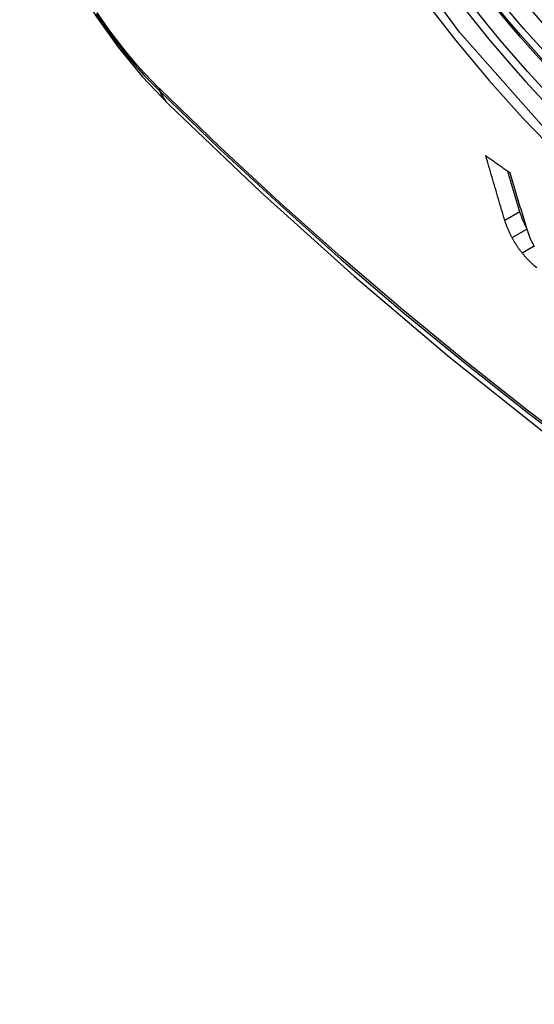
# Model space of a CAD drawing. Header units: inches. Extents: x 581 to 683, y 228 to 312.
# Tile 14 of 104: x 581.435 to 581.635, y 297.84 to 298.222. Entities that reach past the tile are written whole.
import ezdxf

# ---------------------------------------------------------------- set-up
doc = ezdxf.new("R2010")
doc.units = ezdxf.units.IN
doc.header["$MEASUREMENT"] = 0
doc.layers.add('Visible Edges(ANSI)', color=7, linetype='Continuous', lineweight=25)
doc.layers.add('Visible Tangent Edges(ANSI)', color=7, linetype='Continuous', lineweight=25)

msp = doc.modelspace()

# ---------------------------------------------------------------- linework, layer by layer
at = {"layer": 'Visible Edges(ANSI)', "flags": 128}
for points in [[(581.43454, 298.28958), (581.43877, 298.27528), (581.44392, 298.26155), (581.4499, 298.24834), (581.45671, 298.23561), (581.46433, 298.22335), (581.47278, 298.21156), (581.48211, 298.20024), (581.49238, 298.18941)], [(581.49238, 298.18941), (581.52819, 298.15529), (581.56457, 298.12256), (581.60146, 298.09127), (581.63881, 298.0615), (581.67658, 298.03327), (581.71473, 298.00666), (581.75319, 297.9817), (581.79194, 297.95844), (581.83093, 297.93694), (581.8701, 297.91724), (581.90943, 297.8994), (581.94886, 297.88345), (581.98835, 297.86945), (582.02786, 297.85745), (582.06733, 297.84751), (582.10673, 297.83968)], [(581.62304, 298.1444), (581.62273, 298.14543), (581.62242, 298.14647), (581.6221, 298.14751), (581.62179, 298.14854), (581.62148, 298.14958), (581.62117, 298.15062), (581.62086, 298.15166), (581.62055, 298.15271), (581.62024, 298.15375), (581.61993, 298.15479), (581.61963, 298.15583), (581.61932, 298.15688), (581.61901, 298.15792), (581.61871, 298.15897), (581.6184, 298.16002), (581.61809, 298.16106), (581.61779, 298.16211), (581.61749, 298.16316), (581.61718, 298.16421), (581.61688, 298.16525), (581.61658, 298.1663), (581.61628, 298.16735), (581.61598, 298.1684), (581.61568, 298.16945)], [(581.61568, 298.16945), (581.61607, 298.16918), (581.61645, 298.1689), (581.61684, 298.16863), (581.61723, 298.16835), (581.61762, 298.16808), (581.618, 298.1678), (581.61839, 298.16753), (581.61878, 298.16725), (581.61917, 298.16697), (581.61956, 298.1667), (581.61995, 298.16642), (581.62033, 298.16615), (581.62072, 298.16587), (581.62111, 298.1656), (581.6215, 298.16532), (581.62189, 298.16505), (581.62228, 298.16477), (581.62267, 298.1645), (581.62306, 298.16422), (581.62345, 298.16395), (581.62384, 298.16367), (581.62423, 298.1634), (581.62461, 298.16312), (581.625, 298.16285)], [(581.62887, 298.14775), (581.62868, 298.1484), (581.62848, 298.14905), (581.62828, 298.1497), (581.62809, 298.15035), (581.62789, 298.151), (581.6277, 298.15165), (581.6275, 298.1523), (581.62731, 298.15295), (581.62711, 298.1536), (581.62692, 298.15425), (581.62672, 298.15491), (581.62653, 298.15556), (581.62633, 298.15621), (581.62614, 298.15686), (581.62595, 298.15752), (581.62575, 298.15817), (581.62556, 298.15882), (581.62536, 298.15948), (581.62517, 298.16013), (581.62498, 298.16079), (581.62479, 298.16144), (581.62459, 298.1621), (581.6244, 298.16275), (581.62421, 298.16341)], [(581.625, 298.16285), (581.62526, 298.16196), (581.62552, 298.16108), (581.62579, 298.16019), (581.62605, 298.15931), (581.62631, 298.15842), (581.62657, 298.15754), (581.62684, 298.15666), (581.6271, 298.15577), (581.62736, 298.15489), (581.62763, 298.15401), (581.62789, 298.15312), (581.62816, 298.15224), (581.62842, 298.15136), (581.62869, 298.15048), (581.62895, 298.1496), (581.62922, 298.14872), (581.62949, 298.14784), (581.62976, 298.14696), (581.63002, 298.14608), (581.63029, 298.14521), (581.63056, 298.14433), (581.63083, 298.14345), (581.6311, 298.14258), (581.63136, 298.1417)], [(581.63147, 298.14137), (581.63132, 298.14166), (581.63118, 298.14194), (581.63104, 298.14222), (581.6309, 298.1425), (581.63077, 298.14278), (581.63064, 298.14306), (581.63052, 298.14333), (581.6304, 298.14361), (581.63028, 298.14388), (581.63016, 298.14415), (581.63005, 298.14442), (581.62994, 298.14469), (581.62984, 298.14496), (581.62974, 298.14522), (581.62964, 298.14548), (581.62954, 298.14574), (581.62945, 298.146), (581.62936, 298.14626), (581.62927, 298.14652), (581.62919, 298.14677), (581.6291, 298.14702), (581.62902, 298.14727), (581.62895, 298.14751), (581.62887, 298.14775)], [(581.62585, 298.1376), (581.62569, 298.1379), (581.62554, 298.1382), (581.62538, 298.1385), (581.62524, 298.1388), (581.62509, 298.13909), (581.62495, 298.13939), (581.62482, 298.13969), (581.62468, 298.13998), (581.62455, 298.14027), (581.62443, 298.14056), (581.62431, 298.14085), (581.62419, 298.14113), (581.62408, 298.14142), (581.62397, 298.1417), (581.62386, 298.14198), (581.62376, 298.14226), (581.62366, 298.14253), (581.62356, 298.14281), (581.62347, 298.14308), (581.62337, 298.14335), (581.62329, 298.14361), (581.6232, 298.14388), (581.62312, 298.14414), (581.62304, 298.1444)], [(581.63136, 298.1417), (581.63141, 298.14155), (581.63146, 298.14141), (581.6315, 298.14126), (581.63155, 298.14111), (581.6316, 298.14096), (581.63164, 298.14082), (581.63169, 298.14067), (581.63174, 298.14052), (581.63179, 298.14037), (581.63184, 298.14022), (581.63189, 298.14007), (581.63194, 298.13992), (581.63199, 298.13977), (581.63204, 298.13961), (581.63209, 298.13946), (581.63215, 298.13931), (581.6322, 298.13916), (581.63225, 298.13901), (581.63231, 298.13885), (581.63236, 298.1387), (581.63242, 298.13855), (581.63247, 298.13839), (581.63253, 298.13824), (581.63259, 298.13809)], [(581.63259, 298.13809), (581.63263, 298.13796), (581.63269, 298.13782), (581.63274, 298.13769), (581.63279, 298.13756), (581.63285, 298.13742), (581.6329, 298.13729), (581.63296, 298.13715), (581.63302, 298.13701), (581.63308, 298.13687), (581.63315, 298.13673), (581.63321, 298.13659), (581.63328, 298.13645), (581.63334, 298.13631), (581.63341, 298.13617), (581.63349, 298.13603), (581.63356, 298.13588), (581.63364, 298.13574), (581.63371, 298.13559), (581.63379, 298.13545), (581.63387, 298.1353), (581.63396, 298.13516), (581.63404, 298.13501), (581.63413, 298.13486), (581.63422, 298.13471)], [(581.62975, 298.13168), (581.62956, 298.13192), (581.62937, 298.13217), (581.62918, 298.13241), (581.629, 298.13266), (581.62882, 298.1329), (581.62864, 298.13315), (581.62846, 298.13339), (581.62829, 298.13364), (581.62812, 298.13389), (581.62795, 298.13414), (581.62778, 298.13438), (581.62762, 298.13463), (581.62745, 298.13488), (581.6273, 298.13513), (581.62714, 298.13538), (581.62699, 298.13563), (581.62683, 298.13588), (581.62669, 298.13612), (581.62654, 298.13637), (581.6264, 298.13662), (581.62626, 298.13686), (581.62612, 298.13711), (581.62599, 298.13735), (581.62585, 298.1376)], [(581.63422, 298.13471), (581.6343, 298.13458), (581.63438, 298.13444), (581.63447, 298.13431), (581.63456, 298.13417)], [(581.63451, 298.12666), (581.63431, 298.12684), (581.6341, 298.12703), (581.6339, 298.12722), (581.63369, 298.12741), (581.63349, 298.1276), (581.63328, 298.1278), (581.63308, 298.128), (581.63287, 298.1282), (581.63267, 298.1284), (581.63247, 298.12861), (581.63227, 298.12882), (581.63207, 298.12902), (581.63187, 298.12923), (581.63167, 298.12945), (581.63147, 298.12966), (581.63128, 298.12988), (581.63108, 298.1301), (581.63089, 298.13032), (581.6307, 298.13054), (581.63051, 298.13076), (581.63031, 298.13099), (581.63013, 298.13122), (581.62994, 298.13145), (581.62975, 298.13168)], [(581.63547, 298.12582), (581.63451, 298.12666)]]:
    msp.add_lwpolyline(points, dxfattribs=at)
at = {"layer": 'Visible Edges(ANSI)'}
msp.add_ellipse((581.73112, 298.39509), major_axis=(0.15963, -0.2772), ratio=0.578093, dxfattribs=at)
msp.add_ellipse((581.7346, 298.3971), major_axis=(0.15718, -0.27294), ratio=0.578093, start_param=2.362013, end_param=7.062765, dxfattribs=at)
at = {"layer": 'Visible Tangent Edges(ANSI)'}
for p, q in [((581.48913, 298.19527), (581.4888, 298.1956)), ((581.62304, 298.1444), (581.62887, 298.14775)), ((581.62585, 298.1376), (581.63161, 298.14091)), ((581.62975, 298.13168), (581.63443, 298.13437))]:
    msp.add_line(p, q, dxfattribs=at)
at = {"layer": 'Visible Tangent Edges(ANSI)', "flags": 128}
for points in [[(581.97956, 298.25116), (581.97675, 298.20978), (581.96844, 298.17254), (581.95476, 298.14022), (581.93609, 298.1136), (581.91289, 298.09332), (581.88569, 298.07988), (581.855, 298.07345), (581.82142, 298.07419), (581.78581, 298.08208), (581.74893, 298.09694), (581.71159, 298.11848), (581.67475, 298.14612), (581.63907, 298.17937), (581.60544, 298.21743), (581.57467, 298.25934)], [(581.59141, 298.23033), (581.60388, 298.21429), (581.61679, 298.19884), (581.6301, 298.18403), (581.64376, 298.16991), (581.65771, 298.15655), (581.67189, 298.14401), (581.68625, 298.13233), (581.70075, 298.12154), (581.71535, 298.11166), (581.73001, 298.10272), (581.7447, 298.09476), (581.75933, 298.08783), (581.77383, 298.08194), (581.78817, 298.07711), (581.8023, 298.07335), (581.81618, 298.07067), (581.82978, 298.06908), (581.84303, 298.06859), (581.8559, 298.06921), (581.8683, 298.07091), (581.88022, 298.0737), (581.89162, 298.07756)], [(581.46419, 298.22451), (581.4667, 298.22085), (581.46928, 298.21726), (581.47192, 298.21374), (581.47462, 298.2103), (581.47739, 298.20694), (581.48021, 298.20368), (581.48307, 298.20051), (581.48599, 298.19744), (581.48895, 298.19447)], [(581.4888, 298.1956), (581.4859, 298.19853), (581.48305, 298.20155), (581.48025, 298.20467), (581.47749, 298.20788), (581.47479, 298.21117), (581.47215, 298.21455), (581.46957, 298.21799), (581.46705, 298.22151), (581.4646, 298.2251)], [(581.99644, 297.87844), (581.97268, 297.88542), (581.94876, 297.89326), (581.9247, 297.90196), (581.90053, 297.9115), (581.87623, 297.9219), (581.85185, 297.93314), (581.82741, 297.94521), (581.80293, 297.95809), (581.77845, 297.97177), (581.75395, 297.98626), (581.72945, 298.00155), (581.70494, 298.01764), (581.68046, 298.03452), (581.65603, 298.05217), (581.63169, 298.07056), (581.60747, 298.08968), (581.5834, 298.10951), (581.5595, 298.13), (581.53581, 298.15115), (581.51234, 298.17291), (581.48913, 298.19527)], [(581.48895, 298.19447), (581.51223, 298.17209), (581.53576, 298.1503), (581.55952, 298.12914), (581.58348, 298.10863), (581.60761, 298.08879), (581.63189, 298.06966), (581.65628, 298.05125), (581.68076, 298.03358), (581.7053, 298.01668), (581.72986, 298.00057), (581.75442, 297.98525), (581.77898, 297.97074), (581.80353, 297.95701), (581.82807, 297.94409), (581.85258, 297.93197), (581.87704, 297.92068), (581.90142, 297.91021), (581.92568, 297.9006), (581.94982, 297.89183), (581.97384, 297.88392), (581.9977, 297.87686)]]:
    msp.add_lwpolyline(points, dxfattribs=at)
at = {"layer": 'Visible Tangent Edges(ANSI)'}
for centre, major_axis, ratio, start_param, end_param in [((581.73361, 298.39652), (-0.17285, 0.30015), 0.578093, 5.049711, 10.658253), ((581.73356, 298.39649), (0.1503, -0.261), 0.578093, 4.099688, 6.899754), ((581.49612, 298.20108), (-0.00688, -0.00704), 0.360494, 5.876137, 6.139844), ((581.57505, 298.27377), (-0.08267, -0.08436), 0.355706, 6.140128, 6.283185)]:
    msp.add_ellipse(centre, major_axis=major_axis, ratio=ratio, start_param=start_param, end_param=end_param, dxfattribs=at)
for centre, major_axis in [((581.7342, 298.39686), (-0.17078, 0.29656)), ((581.73123, 298.39515), (0.16238, -0.28198)), ((581.73112, 298.39509), (-0.16178, 0.28094))]:
    msp.add_ellipse(centre, major_axis=major_axis, ratio=0.578093, dxfattribs=at)

doc.saveas('drawing.dxf')
